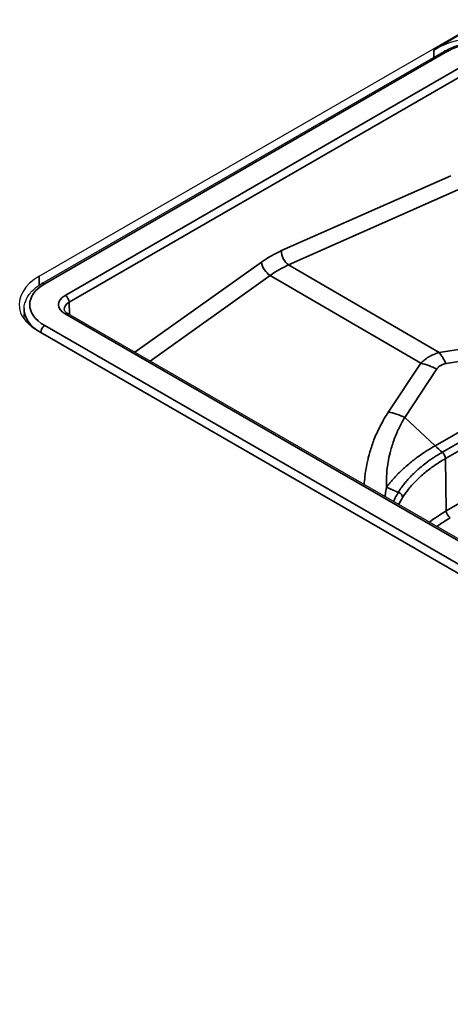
# Model space of a CAD drawing. Header units: millimetres. Extents: x -12192 to 12192, y -600 to 5895.
# Tile 10 of 118: x 2826 to 2848, y 1668 to 1717. Entities that reach past the tile are written whole.
import ezdxf

# ---------------------------------------------------------------- set-up
doc = ezdxf.new("R2010")
doc.units = ezdxf.units.MM
doc.header["$LTSCALE"] = 20
doc.layers.add('_Sichtbarkanten', color=7, linetype='Continuous', lineweight=25)
doc.layers.add('Sichtbar schmal (ISO)', color=7, linetype='Continuous', lineweight=35)

msp = doc.modelspace()

# ---------------------------------------------------------------- linework, layer by layer
at = {"layer": '_Sichtbarkanten'}
for p, q in [((2827.365, 1704.543), (2849.672, 1717.422)), ((2847.164, 1715.9), (2849.672, 1717.422)), ((2827.498, 1704.179), (2847.708, 1715.848)), ((2826.602, 1702.917), (2826.587, 1702.417)), ((3271.086, 1447.313), (2828.808, 1702.663)), ((3269.408, 1446.549), (2827.365, 1701.762))]:
    msp.add_line(p, q, dxfattribs=at)
for centre, major_axis, ratio, start_param, end_param in [((2849.588, 1714.5), (-3.428, -0.078), 0.591982, 3.913472, 5.484268), ((2829.789, 1702.943), (-3.426, 0.229), 0.617012, 5.539051, 6.438802), ((2829.789, 1702.726), (3.423, -0.403), 0.482229, 3.312627, 3.983672)]:
    msp.add_ellipse(centre, major_axis=major_axis, ratio=ratio, start_param=start_param, end_param=end_param, dxfattribs=at)
for points, knots in [([(2847.708, 1715.848), (2847.94, 1715.981), (2848.21, 1716.091), (2848.78, 1716.246), (2849.086, 1716.295), (2849.696, 1716.33), (2850.007, 1716.319), (2850.598, 1716.237), (2850.886, 1716.167), (2851.319, 1716.009), (2851.482, 1715.933), (2851.63, 1715.848)], [0, 0, 0, 0, 0.1661222, 0.1661222, 0.3279955, 0.3279955, 0.4875443, 0.4875443, 0.6465018, 0.6465018, 0.7526541, 0.7526541, 0.7526541, 0.7526541]), ([(2826.602, 1702.917), (2826.608, 1703.096), (2826.657, 1703.277), (2826.83, 1703.609), (2826.956, 1703.765), (2827.224, 1704.004), (2827.354, 1704.096), (2827.498, 1704.179)], [0.0000048, 0.0000048, 0.0000048, 0.0000048, 0.1376439, 0.1376439, 0.2770674, 0.2770674, 0.3797477, 0.3797477, 0.3797477, 0.3797477]), ([(2828.616, 1702.879), (2828.616, 1702.86), (2828.622, 1702.836), (2828.659, 1702.781), (2828.679, 1702.759), (2828.732, 1702.712), (2828.767, 1702.687), (2828.808, 1702.663)], [0.0000052, 0.0000052, 0.0000052, 0.0000052, 0.0591417, 0.0591417, 0.0917447, 0.0917447, 0.1262827, 0.1262827, 0.1262827, 0.1262827])]:
    msp.add_open_spline(points, degree=3, knots=knots, dxfattribs=at)
at = {"layer": 'Sichtbar schmal (ISO)'}
for p, q in [((2847.851, 1715.834), (2827.64, 1704.165)), ((2847.164, 1715.9), (2847.164, 1715.533)), ((2848.861, 1715.242), (2828.665, 1703.582)), ((2849.063, 1714.896), (2828.867, 1703.236)), ((2848.023, 1709.592), (2839.525, 1705.83)), ((2848.379, 1708.877), (2839.881, 1705.116)), ((2838.511, 1705.244), (2832.167, 1700.724)), ((2847.433, 1700.709), (2839.881, 1705.116)), ((2827.365, 1704.097), (2827.365, 1704.543)), ((2838.959, 1704.583), (2832.927, 1700.285)), ((2846.511, 1700.177), (2838.959, 1704.583)), ((2828.885, 1702.618), (2828.867, 1703.236)), ((3270.943, 1447.299), (2828.665, 1702.649)), ((2827.64, 1702.066), (3269.933, 1446.708)), ((3269.426, 1446.538), (2827.438, 1701.72)), ((2827.438, 1701.72), (2827.438, 1701.72)), ((2851.05, 1701.289), (2847.433, 1700.709)), ((2851.399, 1700.735), (2847.783, 1700.155)), ((2846.511, 1700.177), (2844.895, 1697.736)), ((2847.322, 1699.889), (2845.706, 1697.448)), ((2852.923, 1699.318), (2847.229, 1696.03)), ((2853.29, 1698.998), (2847.596, 1695.71)), ((2853.455, 1698.682), (2847.753, 1695.391)), ((2845.706, 1697.448), (2847.229, 1696.03)), ((2853.494, 1696.053), (2847.793, 1692.761)), ((2847.793, 1692.761), (2847.753, 1695.391))]:
    msp.add_line(p, q, dxfattribs=at)
for centre, major_axis, ratio, start_param, end_param in [((2849.669, 1714.783), (-2.571, 0), 0.577493, 3.927105, 5.497678), ((2847.851, 1715.6), (-0.143, 0.247), 0.57735, 5.497787, 6.283185), ((2839.095, 1700.396), (-3.059, -5.489), 0.587338, 3.803714, 4.032507), ((2839.929, 1705.605), (-0.231, 0.523), 0.638319, 0.867947, 2.416202), ((2838.915, 1705.019), (-0.332, 0.465), 0.508834, 0.750857, 2.299113), ((2839.499, 1700.171), (-2.771, -4.996), 0.588623, 3.802531, 4.031337), ((2829.459, 1703.115), (2.572, 0), 0.577206, 2.356307, 3.926877), ((2827.64, 1703.932), (-0.143, 0.247), 0.57735, 5.497787, 6.283192), ((2829.474, 1703.115), (-1.143, 0), 0.577094, 5.49806, 7.068347), ((2828.665, 1703.349), (0.143, -0.247), 0.57735, 0.802851, 2.356194), ((2829.46, 1702.882), (2.858, -0.009), 0.577206, 3.125899, 3.928582), ((2829.473, 1702.882), (-0.858, 0.009), 0.577018, 5.503747, 6.306409), ((2828.665, 1702.416), (0.143, 0.247), 0.57735, 0, 0.785398), ((2827.64, 1701.832), (0.143, 0.247), 0.57735, 0.785398, 2.338741), ((2847.192, 1698.265), (0.452, -2.821), 0.393812, 2.240031, 2.552527), ((2846.731, 1697.999), (2.382, -1.577), 0.678392, 1.764791, 2.077288), ((2845.115, 1695.558), (2.382, -1.577), 0.678392, 1.764791, 2.077288), ((2848.41, 1699.81), (-2.857, 4.949), 0.57735, 2.059502, 2.15322), ((2847.553, 1695.504), (0.138, -0.25), 0.577899, 0.813725, 2.163948), ((2846.579, 1698.043), (5.091, -2.596), 0.781583, 4.758694, 4.872901), ((2845.33, 1693.483), (0.243, -0.151), 0.775072, 0.462899, 1.796951), ((2854.213, 1689.055), (-9.079, 0), 0.57735, 5.497787, 5.64118), ((2854.213, 1688.826), (-8.794, 0), 0.57735, 5.497787, 5.613667), ((2847.995, 1692.649), (-0.143, 0.247), 0.57735, 0.802851, 2.356194)]:
    msp.add_ellipse(centre, major_axis=major_axis, ratio=ratio, start_param=start_param, end_param=end_param, dxfattribs=at)
for points, knots in [([(2847.433, 1700.709), (2847.358, 1700.688), (2847.286, 1700.664), (2847.218, 1700.638), (2847.149, 1700.611), (2847.084, 1700.582), (2847.021, 1700.549), (2846.958, 1700.517), (2846.898, 1700.483), (2846.839, 1700.445), (2846.781, 1700.407), (2846.725, 1700.366), (2846.67, 1700.321), (2846.615, 1700.277), (2846.562, 1700.229), (2846.511, 1700.177)], [0.000001, 0.000001, 0.000001, 0.000001, 0.2, 0.2, 0.2, 0.4, 0.4, 0.4, 0.6, 0.6, 0.6, 0.8, 0.8, 0.8, 1, 1, 1, 1]), ([(2847.783, 1700.155), (2847.742, 1700.148), (2847.703, 1700.139), (2847.667, 1700.129), (2847.665, 1700.128), (2847.663, 1700.128), (2847.661, 1700.127), (2847.627, 1700.117), (2847.596, 1700.106), (2847.567, 1700.092), (2847.563, 1700.091), (2847.559, 1700.089), (2847.556, 1700.087), (2847.527, 1700.073), (2847.5, 1700.058), (2847.474, 1700.041), (2847.471, 1700.039), (2847.468, 1700.037), (2847.465, 1700.035), (2847.438, 1700.016), (2847.414, 1699.996), (2847.391, 1699.973), (2847.39, 1699.972), (2847.388, 1699.97), (2847.387, 1699.969), (2847.363, 1699.945), (2847.341, 1699.918), (2847.322, 1699.889)], [0.0000019, 0.0000019, 0.0000019, 0.0000019, 0.1891043, 0.1891043, 0.1891043, 0.2, 0.2, 0.2, 0.3771024, 0.3771024, 0.3771024, 0.4, 0.4, 0.4, 0.5779916, 0.5779916, 0.5779916, 0.6, 0.6, 0.6, 0.7886048, 0.7886048, 0.7886048, 0.8, 0.8, 0.8, 1, 1, 1, 1]), ([(2844.895, 1697.736), (2844.747, 1697.512), (2844.612, 1697.283), (2844.49, 1697.047), (2844.479, 1697.026), (2844.468, 1697.005), (2844.457, 1696.984), (2844.348, 1696.768), (2844.25, 1696.548), (2844.162, 1696.323), (2844.145, 1696.279), (2844.128, 1696.235), (2844.112, 1696.191), (2844.037, 1695.986), (2843.971, 1695.778), (2843.916, 1695.574), (2843.898, 1695.507), (2843.881, 1695.441), (2843.865, 1695.375), (2843.822, 1695.195), (2843.786, 1695.018), (2843.758, 1694.847), (2843.744, 1694.763), (2843.732, 1694.68), (2843.722, 1694.599), (2843.703, 1694.454), (2843.689, 1694.314), (2843.679, 1694.178), (2843.677, 1694.145), (2843.674, 1694.113), (2843.673, 1694.081)], [0, 0, 0, 0, 0.0769231, 0.0769231, 0.0769231, 0.0838148, 0.0838148, 0.0838148, 0.1538462, 0.1538462, 0.1538462, 0.1675148, 0.1675148, 0.1675148, 0.2307692, 0.2307692, 0.2307692, 0.2513804, 0.2513804, 0.2513804, 0.3076923, 0.3076923, 0.3076923, 0.3353355, 0.3353355, 0.3353355, 0.3846154, 0.3846154, 0.3846154, 0.3965074, 0.3965074, 0.3965074, 0.3965074]), ([(2845.706, 1697.448), (2845.596, 1697.266), (2845.495, 1697.079), (2845.404, 1696.887), (2845.38, 1696.835), (2845.356, 1696.784), (2845.333, 1696.732), (2845.27, 1696.59), (2845.212, 1696.445), (2845.159, 1696.298), (2845.121, 1696.191), (2845.085, 1696.083), (2845.053, 1695.974), (2845.024, 1695.878), (2844.998, 1695.782), (2844.974, 1695.686), (2844.933, 1695.52), (2844.899, 1695.355), (2844.872, 1695.192), (2844.865, 1695.153), (2844.859, 1695.113), (2844.853, 1695.074), (2844.824, 1694.873), (2844.805, 1694.677), (2844.795, 1694.489), (2844.794, 1694.475), (2844.793, 1694.461), (2844.793, 1694.448), (2844.784, 1694.274), (2844.783, 1694.108), (2844.788, 1693.948)], [0, 0, 0, 0, 0.1666667, 0.1666667, 0.1666667, 0.2113117, 0.2113117, 0.2113117, 0.3333333, 0.3333333, 0.3333333, 0.4220346, 0.4220346, 0.4220346, 0.5, 0.5, 0.5, 0.6340077, 0.6340077, 0.6340077, 0.6666667, 0.6666667, 0.6666667, 0.8333333, 0.8333333, 0.8333333, 0.8456259, 0.8456259, 0.8456259, 1, 1, 1, 1]), ([(2847.229, 1696.03), (2847.055, 1695.929), (2846.896, 1695.831), (2846.753, 1695.738), (2846.731, 1695.724), (2846.709, 1695.71), (2846.688, 1695.695), (2846.571, 1695.618), (2846.465, 1695.544), (2846.367, 1695.473), (2846.307, 1695.429), (2846.249, 1695.386), (2846.194, 1695.344), (2846.144, 1695.306), (2846.095, 1695.268), (2846.048, 1695.23), (2845.951, 1695.153), (2845.863, 1695.079), (2845.78, 1695.006), (2845.769, 1694.997), (2845.759, 1694.988), (2845.749, 1694.979), (2845.678, 1694.916), (2845.611, 1694.855), (2845.547, 1694.795), (2845.479, 1694.73), (2845.414, 1694.666), (2845.351, 1694.602), (2845.347, 1694.597), (2845.342, 1694.592), (2845.337, 1694.588), (2845.27, 1694.518), (2845.205, 1694.449), (2845.141, 1694.378), (2845.094, 1694.326), (2845.049, 1694.273), (2845.004, 1694.22), (2844.989, 1694.201), (2844.973, 1694.183), (2844.958, 1694.164), (2844.899, 1694.093), (2844.842, 1694.021), (2844.788, 1693.948)], [0, 0, 0, 0, 0.111111, 0.111111, 0.111111, 0.12833, 0.12833, 0.12833, 0.222222, 0.222222, 0.222222, 0.279832, 0.279832, 0.279832, 0.333333, 0.333333, 0.333333, 0.444444, 0.444444, 0.444444, 0.458596, 0.458596, 0.458596, 0.555556, 0.555556, 0.555556, 0.658959, 0.658959, 0.658959, 0.666667, 0.666667, 0.666667, 0.777778, 0.777778, 0.777778, 0.860089, 0.860089, 0.860089, 0.888889, 0.888889, 0.888889, 1, 1, 1, 1]), ([(2847.596, 1695.71), (2847.454, 1695.629), (2847.317, 1695.544), (2847.184, 1695.457), (2847.133, 1695.424), (2847.083, 1695.39), (2847.033, 1695.356), (2846.968, 1695.311), (2846.905, 1695.266), (2846.843, 1695.22), (2846.744, 1695.148), (2846.649, 1695.074), (2846.558, 1695), (2846.547, 1694.991), (2846.536, 1694.982), (2846.526, 1694.973), (2846.454, 1694.914), (2846.384, 1694.853), (2846.316, 1694.792), (2846.243, 1694.726), (2846.173, 1694.659), (2846.105, 1694.592), (2846.097, 1694.584), (2846.089, 1694.576), (2846.081, 1694.567), (2846.024, 1694.51), (2845.969, 1694.453), (2845.916, 1694.394), (2845.855, 1694.327), (2845.796, 1694.258), (2845.739, 1694.189), (2845.726, 1694.173), (2845.714, 1694.158), (2845.701, 1694.142), (2845.654, 1694.082), (2845.608, 1694.022), (2845.564, 1693.961), (2845.502, 1693.875), (2845.444, 1693.788), (2845.39, 1693.7)], [0, 0, 0, 0, 0.1444838, 0.1444838, 0.1444838, 0.2, 0.2, 0.2, 0.2724802, 0.2724802, 0.2724802, 0.3867454, 0.3867454, 0.3867454, 0.4, 0.4, 0.4, 0.4908329, 0.4908329, 0.4908329, 0.5883542, 0.5883542, 0.5883542, 0.6, 0.6, 0.6, 0.682307, 0.682307, 0.682307, 0.7782848, 0.7782848, 0.7782848, 0.8, 0.8, 0.8, 0.8825105, 0.8825105, 0.8825105, 1, 1, 1, 1]), ([(2847.753, 1695.391), (2847.562, 1695.28), (2847.379, 1695.165), (2847.205, 1695.045), (2847.031, 1694.925), (2846.865, 1694.801), (2846.71, 1694.672), (2846.555, 1694.544), (2846.41, 1694.412), (2846.276, 1694.277), (2846.141, 1694.142), (2846.018, 1694.003), (2845.905, 1693.862), (2845.792, 1693.721), (2845.69, 1693.578), (2845.6, 1693.432)], [0, 0, 0, 0, 0.2, 0.2, 0.2, 0.4, 0.4, 0.4, 0.6, 0.6, 0.6, 0.8, 0.8, 0.8, 1, 1, 1, 1]), ([(2844.719, 1693.477), (2844.721, 1693.498), (2844.724, 1693.52), (2844.727, 1693.542), (2844.729, 1693.562), (2844.732, 1693.582), (2844.735, 1693.603), (2844.749, 1693.713), (2844.767, 1693.828), (2844.788, 1693.948)], [0.97212298, 0.97212298, 0.97212298, 0.97212298, 0.97619048, 0.97619048, 0.97619048, 0.97994659, 0.97994659, 0.97994659, 1, 1, 1, 1]), ([(2845.39, 1693.7), (2845.329, 1693.602), (2845.276, 1693.505), (2845.228, 1693.412), (2845.205, 1693.366), (2845.184, 1693.321), (2845.164, 1693.277), (2845.157, 1693.262), (2845.15, 1693.247), (2845.143, 1693.232)], [0.00000042, 0.00000042, 0.00000042, 0.00000042, 0.0420998, 0.0420998, 0.0420998, 0.0625, 0.0625, 0.0625, 0.06958518, 0.06958518, 0.06958518, 0.06958518])]:
    msp.add_open_spline(points, degree=3, knots=knots, dxfattribs=at)
msp.add_open_spline([(2845.6, 1693.432), (2845.525, 1693.311), (2845.461, 1693.193), (2845.406, 1693.08)], degree=3, dxfattribs=at)

doc.saveas('drawing.dxf')
